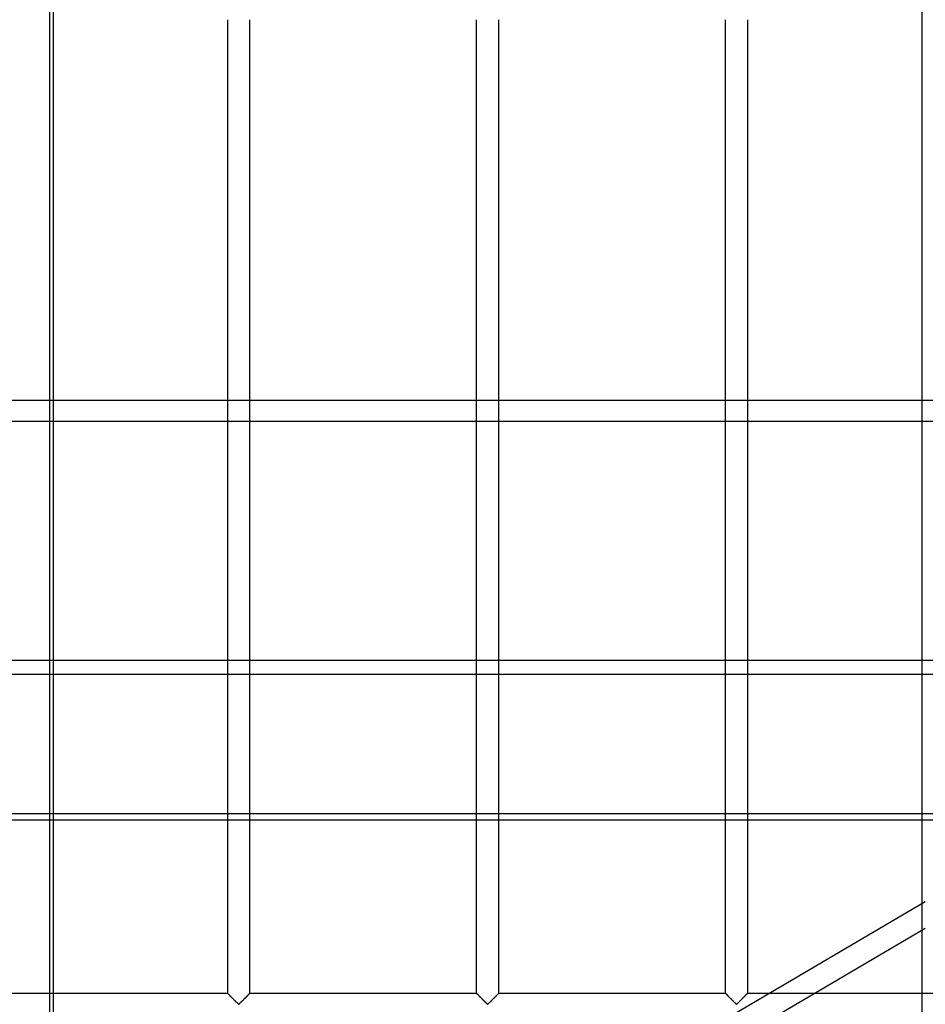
# Model space of a CAD drawing. Header units: millimetres. Extents: x -690 to 690, y -690 to 690.
# Tile 43 of 53: x -107 to 100, y 340 to 564. Entities that reach past the tile are written whole.
import ezdxf

# ---------------------------------------------------------------- set-up
doc = ezdxf.new("R2010")
doc.units = ezdxf.units.MM
doc.layers.add('MAIN-1', color=7, linetype='Continuous')
doc.layers.add('MAIN-2', color=7, linetype='Continuous')

msp = doc.modelspace()

# ---------------------------------------------------------------- linework, layer by layer
at = {"layer": 'MAIN-1'}
for p, q in [((-99.65, 477.49), (-99.65, 573.36)), ((-98.87, 573.36), (-98.87, 477.49)), ((667.5, 477.49), (-667.5, 477.49)), ((-667.5, 418.34), (667.5, 418.34)), ((667.5, 381.93), (-667.5, 381.93)), ((-99.65, 286.07), (-99.65, 381.93)), ((-98.87, 381.93), (-98.87, 286.07)), ((-99.65, 342.5), (-110.83, 342.5)), ((110.83, 342.5), (99.65, 342.5))]:
    msp.add_line(p, q, dxfattribs=at)
at = {"layer": 'MAIN-2'}
for p, q in [((98.87, 657.36), (98.87, 134.01)), ((-59.17, 342.5), (-59.17, 564.17)), ((-54.17, 564.17), (-54.17, 342.5)), ((-2.5, 342.5), (-2.5, 564.17)), ((2.5, 564.17), (2.5, 342.5)), ((54.17, 342.5), (54.17, 564.17)), ((59.17, 564.17), (59.17, 342.5)), ((-99.65, 381.93), (-99.65, 477.49)), ((-98.87, 477.49), (-98.87, 381.93)), ((-667.5, 472.74), (667.5, 472.74)), ((667.5, 415.13), (-667.5, 415.13)), ((-667.5, 383.47), (667.5, 383.47)), ((-88.69, 252.9), (99.65, 363.44)), ((-67.16, 259.45), (99.65, 357.36)), ((-59.17, 342.5), (-99.65, 342.5)), ((-59.16, 342.5), (-59.17, 342.5)), ((-59.17, 342.5), (-59.16, 342.49)), ((-59.15, 342.48), (-59.16, 342.5)), ((-59.16, 342.49), (-59.14, 342.47)), ((-59.13, 342.46), (-59.15, 342.48)), ((-59.14, 342.47), (-59.1, 342.44)), ((-59.09, 342.43), (-59.13, 342.46)), ((-59.1, 342.44), (-59.06, 342.39)), ((-59.06, 342.39), (-59.09, 342.43)), ((-59.01, 342.34), (-59.06, 342.39)), ((-59.06, 342.39), (-59, 342.33)), ((-58.95, 342.29), (-59.01, 342.34)), ((-59, 342.33), (-58.93, 342.26)), ((-58.89, 342.23), (-58.95, 342.29)), ((-58.93, 342.26), (-58.85, 342.18)), ((-58.82, 342.16), (-58.89, 342.23)), ((-58.85, 342.18), (-58.76, 342.09)), ((-58.75, 342.09), (-58.82, 342.16)), ((-58.76, 342.09), (-58.66, 342)), ((-58.67, 342.01), (-58.75, 342.09)), ((-58.59, 341.93), (-58.67, 342.01)), ((-58.66, 342), (-58.56, 341.89)), ((-58.51, 341.84), (-58.59, 341.93)), ((-58.56, 341.89), (-58.45, 341.79)), ((-58.42, 341.76), (-58.51, 341.84)), ((-58.45, 341.79), (-58.34, 341.68)), ((-58.33, 341.67), (-58.42, 341.76)), ((-58.34, 341.68), (-58.23, 341.57)), ((-58.24, 341.58), (-58.33, 341.67)), ((-58.15, 341.49), (-58.24, 341.58)), ((-58.23, 341.57), (-58.12, 341.45)), ((-58.06, 341.39), (-58.15, 341.49)), ((-58.12, 341.45), (-58, 341.33)), ((-57.96, 341.3), (-58.06, 341.39)), ((-58, 341.33), (-57.88, 341.21)), ((-57.86, 341.2), (-57.96, 341.3)), ((-57.88, 341.21), (-57.76, 341.09)), ((-57.77, 341.1), (-57.86, 341.2)), ((-57.67, 341.01), (-57.77, 341.1)), ((-57.76, 341.09), (-57.64, 340.97)), ((-57.57, 340.91), (-57.67, 341.01)), ((-57.64, 340.97), (-57.52, 340.86)), ((-57.48, 340.82), (-57.57, 340.91)), ((-57.52, 340.86), (-57.4, 340.74)), ((-57.39, 340.72), (-57.48, 340.82)), ((-57.4, 340.74), (-57.29, 340.63)), ((-57.29, 340.63), (-57.39, 340.72)), ((-55.95, 340.72), (-56.04, 340.63)), ((-56.01, 340.66), (-55.94, 340.73)), ((-55.85, 340.82), (-55.95, 340.72)), ((-55.94, 340.73), (-55.88, 340.79)), ((-55.88, 340.79), (-55.81, 340.86)), ((-55.76, 340.91), (-55.85, 340.82)), ((-55.81, 340.86), (-55.74, 340.93)), ((-55.66, 341.01), (-55.76, 340.91)), ((-55.74, 340.93), (-55.67, 341)), ((-55.67, 341), (-55.6, 341.07)), ((-55.57, 341.1), (-55.66, 341.01)), ((-55.6, 341.07), (-55.53, 341.13)), ((-55.47, 341.2), (-55.57, 341.1)), ((-55.53, 341.13), (-55.47, 341.2)), ((-55.37, 341.3), (-55.47, 341.2)), ((-55.47, 341.2), (-55.4, 341.27)), ((-55.4, 341.27), (-55.33, 341.34)), ((-55.28, 341.39), (-55.37, 341.3)), ((-55.33, 341.34), (-55.26, 341.41)), ((-55.18, 341.49), (-55.28, 341.39)), ((-55.26, 341.41), (-55.19, 341.48)), ((-55.19, 341.48), (-55.13, 341.54)), ((-55.09, 341.58), (-55.18, 341.49)), ((-55.13, 341.54), (-55.06, 341.61)), ((-55, 341.67), (-55.09, 341.58)), ((-55.06, 341.61), (-55, 341.67)), ((-54.91, 341.76), (-55, 341.67)), ((-55, 341.67), (-54.93, 341.74)), ((-54.93, 341.74), (-54.87, 341.8)), ((-54.82, 341.84), (-54.91, 341.76)), ((-54.87, 341.8), (-54.81, 341.86)), ((-54.74, 341.93), (-54.82, 341.84)), ((-54.81, 341.86), (-54.75, 341.92)), ((-54.75, 341.92), (-54.69, 341.98)), ((-54.66, 342.01), (-54.74, 341.93)), ((-54.69, 341.98), (-54.64, 342.03)), ((-54.58, 342.09), (-54.66, 342.01)), ((-54.64, 342.03), (-54.58, 342.09)), ((-54.51, 342.16), (-54.58, 342.09)), ((-54.58, 342.09), (-54.53, 342.14)), ((-54.53, 342.14), (-54.48, 342.19)), ((-54.44, 342.23), (-54.51, 342.16)), ((-54.48, 342.19), (-54.43, 342.24)), ((-54.38, 342.29), (-54.44, 342.23)), ((-54.43, 342.24), (-54.39, 342.28)), ((-54.39, 342.28), (-54.35, 342.32)), ((-54.33, 342.34), (-54.38, 342.29)), ((-54.35, 342.32), (-54.31, 342.36)), ((-54.28, 342.39), (-54.33, 342.34)), ((-54.31, 342.36), (-54.28, 342.39)), ((-54.24, 342.43), (-54.28, 342.39)), ((-54.28, 342.39), (-54.25, 342.42)), ((-54.25, 342.42), (-54.22, 342.44)), ((-54.21, 342.46), (-54.24, 342.43)), ((-54.22, 342.44), (-54.2, 342.46)), ((-54.19, 342.48), (-54.21, 342.46)), ((-54.2, 342.46), (-54.19, 342.48)), ((-54.17, 342.5), (-54.19, 342.48)), ((-54.19, 342.48), (-54.18, 342.49)), ((-54.18, 342.49), (-54.17, 342.5)), ((-54.17, 342.5), (-54.17, 342.5)), ((-54.17, 342.5), (-54.17, 342.5)), ((-2.5, 342.5), (-54.17, 342.5)), ((-2.49, 342.5), (-2.5, 342.5)), ((-2.5, 342.5), (-2.49, 342.49)), ((-2.48, 342.48), (-2.49, 342.5)), ((-2.49, 342.49), (-2.47, 342.47)), ((-2.46, 342.46), (-2.48, 342.48)), ((-2.47, 342.47), (-2.44, 342.44)), ((-2.43, 342.43), (-2.46, 342.46)), ((-2.44, 342.44), (-2.39, 342.39)), ((-2.39, 342.39), (-2.43, 342.43)), ((-2.34, 342.34), (-2.39, 342.39)), ((-2.39, 342.39), (-2.33, 342.33)), ((-2.29, 342.29), (-2.34, 342.34)), ((-2.33, 342.33), (-2.26, 342.26)), ((-2.23, 342.23), (-2.29, 342.29)), ((-2.26, 342.26), (-2.18, 342.18)), ((-2.16, 342.16), (-2.23, 342.23)), ((-2.18, 342.18), (-2.09, 342.09)), ((-2.08, 342.09), (-2.16, 342.16)), ((-2.09, 342.09), (-1.99, 342)), ((-2.01, 342.01), (-2.08, 342.09)), ((-1.93, 341.93), (-2.01, 342.01)), ((-1.99, 342), (-1.89, 341.89)), ((-1.84, 341.84), (-1.93, 341.93)), ((-1.89, 341.89), (-1.79, 341.79)), ((-1.76, 341.76), (-1.84, 341.84)), ((-1.79, 341.79), (-1.68, 341.68)), ((-1.67, 341.67), (-1.76, 341.76)), ((-1.68, 341.68), (-1.57, 341.57)), ((-1.58, 341.58), (-1.67, 341.67)), ((-1.48, 341.49), (-1.58, 341.58)), ((-1.57, 341.57), (-1.45, 341.45)), ((-1.39, 341.39), (-1.48, 341.49)), ((-1.45, 341.45), (-1.33, 341.33)), ((-1.29, 341.3), (-1.39, 341.39)), ((-1.33, 341.33), (-1.21, 341.21)), ((-1.2, 341.2), (-1.29, 341.3)), ((-1.21, 341.21), (-1.09, 341.09)), ((-1.1, 341.1), (-1.2, 341.2)), ((-1, 341.01), (-1.1, 341.1)), ((-1.09, 341.09), (-0.97, 340.97)), ((-0.91, 340.91), (-1, 341.01)), ((-0.97, 340.97), (-0.85, 340.86)), ((-0.81, 340.82), (-0.91, 340.91)), ((-0.85, 340.86), (-0.74, 340.74)), ((-0.72, 340.72), (-0.81, 340.82)), ((-0.74, 340.74), (-0.62, 340.63)), ((-0.63, 340.63), (-0.72, 340.72)), ((0.72, 340.72), (0.63, 340.63)), ((0.66, 340.66), (0.73, 340.73)), ((0.81, 340.82), (0.72, 340.72)), ((0.73, 340.73), (0.79, 340.79)), ((0.79, 340.79), (0.86, 340.86)), ((0.91, 340.91), (0.81, 340.82)), ((0.86, 340.86), (0.93, 340.93)), ((1, 341.01), (0.91, 340.91)), ((0.93, 340.93), (0.99, 341)), ((0.99, 341), (1.06, 341.07)), ((1.1, 341.1), (1, 341.01)), ((1.06, 341.07), (1.13, 341.13)), ((1.2, 341.2), (1.1, 341.1)), ((1.13, 341.13), (1.2, 341.2)), ((1.29, 341.3), (1.2, 341.2)), ((1.2, 341.2), (1.27, 341.27)), ((1.27, 341.27), (1.34, 341.34)), ((1.39, 341.39), (1.29, 341.3)), ((1.34, 341.34), (1.41, 341.41)), ((1.48, 341.49), (1.39, 341.39)), ((1.41, 341.41), (1.47, 341.48)), ((1.47, 341.48), (1.54, 341.54)), ((1.58, 341.58), (1.48, 341.49)), ((1.54, 341.54), (1.61, 341.61)), ((1.67, 341.67), (1.58, 341.58)), ((1.61, 341.61), (1.67, 341.67)), ((1.76, 341.76), (1.67, 341.67)), ((1.67, 341.67), (1.73, 341.74)), ((1.73, 341.74), (1.8, 341.8)), ((1.84, 341.84), (1.76, 341.76)), ((1.8, 341.8), (1.86, 341.86)), ((1.93, 341.93), (1.84, 341.84)), ((1.86, 341.86), (1.92, 341.92)), ((1.92, 341.92), (1.97, 341.98)), ((2.01, 342.01), (1.93, 341.93)), ((1.97, 341.98), (2.03, 342.03)), ((2.08, 342.09), (2.01, 342.01)), ((2.03, 342.03), (2.09, 342.09)), ((2.16, 342.16), (2.08, 342.09)), ((2.09, 342.09), (2.14, 342.14)), ((2.14, 342.14), (2.19, 342.19)), ((2.23, 342.23), (2.16, 342.16)), ((2.19, 342.19), (2.24, 342.24)), ((2.29, 342.29), (2.23, 342.23)), ((2.24, 342.24), (2.28, 342.28)), ((2.28, 342.28), (2.32, 342.32)), ((2.34, 342.34), (2.29, 342.29)), ((2.32, 342.32), (2.36, 342.36)), ((2.39, 342.39), (2.34, 342.34)), ((2.36, 342.36), (2.39, 342.39)), ((2.43, 342.43), (2.39, 342.39)), ((2.39, 342.39), (2.42, 342.42)), ((2.42, 342.42), (2.44, 342.44)), ((2.46, 342.46), (2.43, 342.43)), ((2.44, 342.44), (2.46, 342.46)), ((2.48, 342.48), (2.46, 342.46)), ((2.46, 342.46), (2.48, 342.48)), ((2.49, 342.5), (2.48, 342.48)), ((2.48, 342.48), (2.49, 342.49)), ((2.5, 342.5), (2.49, 342.5)), ((2.49, 342.49), (2.5, 342.5)), ((2.5, 342.5), (2.5, 342.5)), ((54.17, 342.5), (2.5, 342.5)), ((54.19, 342.48), (54.17, 342.5)), ((54.17, 342.5), (54.17, 342.5)), ((54.17, 342.5), (54.17, 342.49)), ((54.17, 342.49), (54.2, 342.47)), ((54.21, 342.46), (54.19, 342.48)), ((54.2, 342.47), (54.23, 342.44)), ((54.24, 342.43), (54.21, 342.46)), ((54.23, 342.44), (54.28, 342.39)), ((54.28, 342.39), (54.24, 342.43)), ((54.33, 342.34), (54.28, 342.39)), ((54.28, 342.39), (54.34, 342.33)), ((54.38, 342.29), (54.33, 342.34)), ((54.34, 342.33), (54.41, 342.26)), ((54.44, 342.23), (54.38, 342.29)), ((54.41, 342.26), (54.49, 342.18)), ((54.51, 342.16), (54.44, 342.23)), ((54.49, 342.18), (54.58, 342.09)), ((54.58, 342.09), (54.51, 342.16)), ((54.66, 342.01), (54.58, 342.09)), ((54.58, 342.09), (54.67, 342)), ((54.74, 341.93), (54.66, 342.01)), ((54.67, 342), (54.77, 341.89)), ((54.82, 341.84), (54.74, 341.93)), ((54.77, 341.89), (54.88, 341.79)), ((54.91, 341.76), (54.82, 341.84)), ((54.88, 341.79), (54.99, 341.68)), ((55, 341.67), (54.91, 341.76)), ((54.99, 341.68), (55.1, 341.57)), ((55.09, 341.58), (55, 341.67)), ((55.18, 341.49), (55.09, 341.58)), ((55.1, 341.57), (55.22, 341.45)), ((55.28, 341.39), (55.18, 341.49)), ((55.22, 341.45), (55.34, 341.33)), ((55.37, 341.3), (55.28, 341.39)), ((55.34, 341.33), (55.46, 341.21)), ((55.47, 341.2), (55.37, 341.3)), ((55.46, 341.21), (55.58, 341.09)), ((55.57, 341.1), (55.47, 341.2)), ((55.66, 341.01), (55.57, 341.1)), ((55.58, 341.09), (55.7, 340.97)), ((55.76, 340.91), (55.66, 341.01)), ((55.7, 340.97), (55.81, 340.86)), ((55.85, 340.82), (55.76, 340.91)), ((55.81, 340.86), (55.93, 340.74)), ((55.95, 340.72), (55.85, 340.82)), ((55.93, 340.74), (56.04, 340.63)), ((56.04, 340.63), (55.95, 340.72)), ((57.39, 340.72), (57.29, 340.63)), ((57.33, 340.66), (57.39, 340.73)), ((57.48, 340.82), (57.39, 340.72)), ((57.39, 340.73), (57.46, 340.79)), ((57.46, 340.79), (57.53, 340.86)), ((57.57, 340.91), (57.48, 340.82)), ((57.53, 340.86), (57.59, 340.93)), ((57.67, 341.01), (57.57, 340.91)), ((57.59, 340.93), (57.66, 341)), ((57.66, 341), (57.73, 341.07)), ((57.77, 341.1), (57.67, 341.01)), ((57.73, 341.07), (57.8, 341.13)), ((57.86, 341.2), (57.77, 341.1)), ((57.8, 341.13), (57.87, 341.2)), ((57.96, 341.3), (57.86, 341.2)), ((57.87, 341.2), (57.94, 341.27)), ((57.94, 341.27), (58.01, 341.34)), ((58.06, 341.39), (57.96, 341.3)), ((58.01, 341.34), (58.07, 341.41)), ((58.15, 341.49), (58.06, 341.39)), ((58.07, 341.41), (58.14, 341.48)), ((58.14, 341.48), (58.21, 341.54)), ((58.24, 341.58), (58.15, 341.49)), ((58.21, 341.54), (58.27, 341.61)), ((58.33, 341.67), (58.24, 341.58)), ((58.27, 341.61), (58.34, 341.67)), ((58.42, 341.76), (58.33, 341.67)), ((58.34, 341.67), (58.4, 341.74)), ((58.4, 341.74), (58.46, 341.8)), ((58.51, 341.84), (58.42, 341.76)), ((58.46, 341.8), (58.52, 341.86)), ((58.59, 341.93), (58.51, 341.84)), ((58.52, 341.86), (58.58, 341.92)), ((58.58, 341.92), (58.64, 341.98)), ((58.67, 342.01), (58.59, 341.93)), ((58.64, 341.98), (58.7, 342.03)), ((58.75, 342.09), (58.67, 342.01)), ((58.7, 342.03), (58.75, 342.09)), ((58.82, 342.16), (58.75, 342.09)), ((58.75, 342.09), (58.81, 342.14)), ((58.81, 342.14), (58.86, 342.19)), ((58.89, 342.23), (58.82, 342.16)), ((58.86, 342.19), (58.9, 342.24)), ((58.95, 342.29), (58.89, 342.23)), ((58.9, 342.24), (58.95, 342.28)), ((59.01, 342.34), (58.95, 342.29)), ((58.95, 342.28), (58.99, 342.32)), ((58.99, 342.32), (59.02, 342.36)), ((59.06, 342.39), (59.01, 342.34)), ((59.02, 342.36), (59.06, 342.39)), ((59.09, 342.43), (59.06, 342.39)), ((59.06, 342.39), (59.08, 342.42)), ((59.08, 342.42), (59.11, 342.44)), ((59.13, 342.46), (59.09, 342.43)), ((59.11, 342.44), (59.13, 342.46)), ((59.15, 342.48), (59.13, 342.46)), ((59.13, 342.46), (59.15, 342.48)), ((59.16, 342.5), (59.15, 342.48)), ((59.15, 342.48), (59.16, 342.49)), ((59.17, 342.5), (59.16, 342.5)), ((59.16, 342.49), (59.16, 342.5)), ((59.16, 342.5), (59.17, 342.5)), ((99.65, 342.5), (59.17, 342.5)), ((-57.2, 340.54), (-57.29, 340.63)), ((-57.29, 340.63), (-57.18, 340.52)), ((-57.12, 340.46), (-57.2, 340.54)), ((-57.18, 340.52), (-57.07, 340.41)), ((-57.03, 340.37), (-57.12, 340.46)), ((-57.07, 340.41), (-56.97, 340.31)), ((-56.95, 340.29), (-57.03, 340.37)), ((-56.97, 340.31), (-56.87, 340.22)), ((-56.87, 340.22), (-56.95, 340.29)), ((-56.8, 340.15), (-56.87, 340.22)), ((-56.87, 340.22), (-56.78, 340.13)), ((-56.72, 340.09), (-56.8, 340.15)), ((-56.78, 340.13), (-56.67, 340.07)), ((-56.61, 340.09), (-56.72, 340.09)), ((-56.67, 340.07), (-56.59, 340.1)), ((-56.53, 340.15), (-56.61, 340.09)), ((-56.59, 340.1), (-56.54, 340.15)), ((-56.54, 340.15), (-56.49, 340.19)), ((-56.46, 340.22), (-56.53, 340.15)), ((-56.49, 340.19), (-56.43, 340.25)), ((-56.38, 340.29), (-56.46, 340.22)), ((-56.43, 340.25), (-56.38, 340.3)), ((-56.3, 340.37), (-56.38, 340.29)), ((-56.38, 340.3), (-56.32, 340.36)), ((-56.32, 340.36), (-56.26, 340.41)), ((-56.22, 340.46), (-56.3, 340.37)), ((-56.26, 340.41), (-56.2, 340.47)), ((-56.13, 340.54), (-56.22, 340.46)), ((-56.2, 340.47), (-56.14, 340.53)), ((-56.14, 340.53), (-56.07, 340.6)), ((-56.04, 340.63), (-56.13, 340.54)), ((-56.07, 340.6), (-56.01, 340.66)), ((-0.54, 340.54), (-0.63, 340.63)), ((-0.62, 340.63), (-0.51, 340.52)), ((-0.45, 340.46), (-0.54, 340.54)), ((-0.51, 340.52), (-0.4, 340.41)), ((-0.37, 340.37), (-0.45, 340.46)), ((-0.4, 340.41), (-0.3, 340.31)), ((-0.29, 340.29), (-0.37, 340.37)), ((-0.3, 340.31), (-0.21, 340.22)), ((-0.21, 340.22), (-0.29, 340.29)), ((-0.13, 340.15), (-0.21, 340.22)), ((-0.21, 340.22), (-0.11, 340.13)), ((-0.06, 340.09), (-0.13, 340.15)), ((-0.11, 340.13), (0, 340.07)), ((0.06, 340.09), (-0.06, 340.09)), ((0, 340.07), (0.07, 340.1)), ((0.13, 340.15), (0.06, 340.09)), ((0.07, 340.1), (0.13, 340.15)), ((0.21, 340.22), (0.13, 340.15)), ((0.13, 340.15), (0.18, 340.19)), ((0.18, 340.19), (0.23, 340.25)), ((0.29, 340.29), (0.21, 340.22)), ((0.23, 340.25), (0.29, 340.3)), ((0.37, 340.37), (0.29, 340.29)), ((0.29, 340.3), (0.35, 340.36)), ((0.35, 340.36), (0.41, 340.41)), ((0.45, 340.46), (0.37, 340.37)), ((0.41, 340.41), (0.47, 340.47)), ((0.54, 340.54), (0.45, 340.46)), ((0.47, 340.47), (0.53, 340.53)), ((0.53, 340.53), (0.59, 340.6)), ((0.63, 340.63), (0.54, 340.54)), ((0.59, 340.6), (0.66, 340.66)), ((56.13, 340.54), (56.04, 340.63)), ((56.04, 340.63), (56.16, 340.52)), ((56.22, 340.46), (56.13, 340.54)), ((56.16, 340.52), (56.26, 340.41)), ((56.3, 340.37), (56.22, 340.46)), ((56.26, 340.41), (56.36, 340.31)), ((56.38, 340.29), (56.3, 340.37)), ((56.36, 340.31), (56.46, 340.22)), ((56.46, 340.22), (56.38, 340.29)), ((56.53, 340.15), (56.46, 340.22)), ((56.46, 340.22), (56.55, 340.13)), ((56.61, 340.09), (56.53, 340.15)), ((56.55, 340.13), (56.67, 340.07)), ((56.72, 340.09), (56.61, 340.09)), ((56.67, 340.07), (56.74, 340.1)), ((56.8, 340.15), (56.72, 340.09)), ((56.74, 340.1), (56.79, 340.15)), ((56.79, 340.15), (56.85, 340.19)), ((56.87, 340.22), (56.8, 340.15)), ((56.85, 340.19), (56.9, 340.25)), ((56.95, 340.29), (56.87, 340.22)), ((56.9, 340.25), (56.96, 340.3)), ((57.03, 340.37), (56.95, 340.29)), ((56.96, 340.3), (57.01, 340.36)), ((57.01, 340.36), (57.07, 340.41)), ((57.12, 340.46), (57.03, 340.37)), ((57.07, 340.41), (57.13, 340.47)), ((57.2, 340.54), (57.12, 340.46)), ((57.13, 340.47), (57.2, 340.53)), ((57.29, 340.63), (57.2, 340.54)), ((57.2, 340.53), (57.26, 340.6)), ((57.26, 340.6), (57.33, 340.66))]:
    msp.add_line(p, q, dxfattribs=at)

doc.saveas('drawing.dxf')
